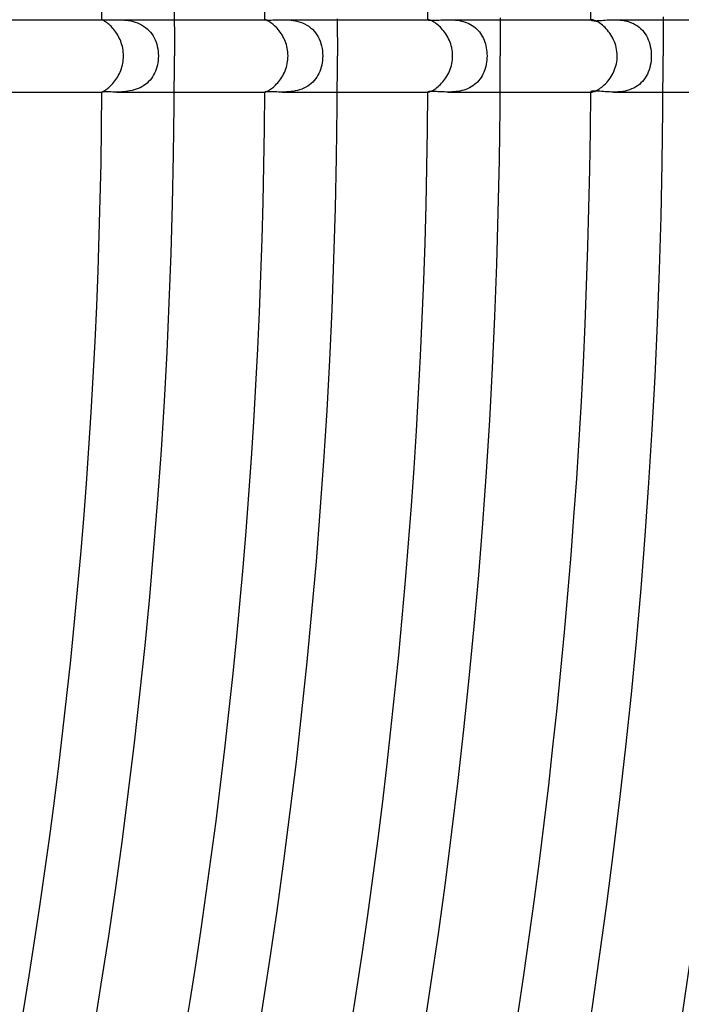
# Model space of a CAD drawing. Header units: millimetres. Extents: x -535 to 535, y -535 to 535.
# Tile 70 of 106: x 318 to 355, y -52 to 2. Entities that reach past the tile are written whole.
import ezdxf

# ---------------------------------------------------------------- set-up
doc = ezdxf.new("R2010")
doc.units = ezdxf.units.MM
doc.layers.add('HIDDEN', color=7, linetype='Continuous')
doc.layers.add('THICK', color=7, linetype='Continuous')

msp = doc.modelspace()

# ---------------------------------------------------------------- linework, layer by layer
at = {"layer": 'HIDDEN'}
for p, q in [((322.994, 1.999), (322.994, 1.999)), ((322.994, 1.999), (322.995, 1.999)), ((322.995, 1.999), (322.996, 2)), ((322.996, 2), (322.997, 2)), ((322.997, 2), (322.999, 2)), ((322.999, 2), (323.001, 2)), ((323.001, 2), (323.017, 1.999)), ((323.017, 1.999), (323.043, 1.998)), ((323.043, 1.998), (323.079, 1.996)), ((323.079, 1.996), (323.125, 1.994)), ((323.125, 1.994), (323.18, 1.993)), ((323.18, 1.993), (323.244, 1.993)), ((323.244, 1.993), (323.318, 1.993)), ((323.318, 1.993), (323.4, 1.994)), ((323.4, 1.994), (323.489, 1.996)), ((323.489, 1.996), (323.584, 1.998)), ((323.584, 1.998), (323.685, 2)), ((323.685, 2), (323.79, 2)), ((323.789, 2), (326.994, 2)), ((323.79, 2), (323.896, 1.999)), ((323.896, 1.999), (324.004, 1.996)), ((324.004, 1.996), (324.116, 1.991)), ((324.116, 1.991), (324.232, 1.982)), ((324.232, 1.982), (324.35, 1.97)), ((324.35, 1.97), (324.47, 1.952)), ((324.47, 1.952), (324.592, 1.929)), ((324.592, 1.929), (324.714, 1.9)), ((324.714, 1.9), (324.835, 1.865)), ((324.835, 1.865), (324.955, 1.822)), ((324.955, 1.822), (325.073, 1.771)), ((325.073, 1.771), (325.186, 1.713)), ((325.186, 1.713), (325.294, 1.648)), ((325.294, 1.648), (325.397, 1.576)), ((331.994, 2), (331.994, 2)), ((331.994, 2), (331.994, 2)), ((331.994, 2), (331.994, 2)), ((331.994, 2), (331.994, 2)), ((331.994, 2), (331.994, 2)), ((331.994, 2), (331.994, 2)), ((331.994, 2), (331.999, 1.998)), ((331.999, 1.998), (332.015, 1.995)), ((332.015, 1.995), (332.043, 1.991)), ((332.043, 1.991), (332.081, 1.987)), ((332.081, 1.987), (332.13, 1.984)), ((332.13, 1.984), (332.189, 1.982)), ((332.189, 1.982), (332.26, 1.982)), ((332.26, 1.982), (332.34, 1.983)), ((332.34, 1.983), (332.429, 1.985)), ((332.429, 1.985), (332.524, 1.989)), ((332.524, 1.989), (332.627, 1.993)), ((332.627, 1.993), (332.734, 1.996)), ((332.734, 1.996), (332.847, 1.999)), ((332.847, 1.999), (332.965, 2)), ((332.965, 2), (333.078, 1.999)), ((332.965, 2), (335.994, 2)), ((333.078, 1.999), (333.195, 1.995)), ((333.195, 1.995), (333.316, 1.987)), ((333.316, 1.987), (333.44, 1.975)), ((333.44, 1.975), (333.565, 1.958)), ((333.565, 1.958), (333.692, 1.934)), ((333.692, 1.934), (333.819, 1.904)), ((333.819, 1.904), (333.945, 1.866)), ((333.945, 1.866), (334.069, 1.82)), ((334.069, 1.82), (334.189, 1.767)), ((334.189, 1.767), (334.304, 1.705)), ((334.304, 1.705), (334.415, 1.634)), ((334.415, 1.634), (334.52, 1.555)), ((340.995, 1.998), (340.994, 1.997)), ((340.994, 1.997), (340.998, 1.993)), ((340.996, 1.998), (340.995, 1.998)), ((340.997, 1.999), (340.996, 1.998)), ((341, 2), (340.997, 1.999)), ((340.998, 1.993), (341.008, 1.988)), ((341.003, 2), (341, 2)), ((341.007, 2), (341.003, 2)), ((341.008, 1.988), (341.026, 1.983)), ((341.026, 1.983), (341.052, 1.978)), ((341.052, 1.978), (341.086, 1.973)), ((341.086, 1.973), (341.127, 1.97)), ((341.127, 1.97), (341.178, 1.967)), ((341.178, 1.967), (341.237, 1.966)), ((341.237, 1.966), (341.304, 1.967)), ((341.304, 1.967), (341.378, 1.969)), ((341.378, 1.969), (341.456, 1.973)), ((341.456, 1.973), (341.54, 1.977)), ((341.54, 1.977), (341.629, 1.982)), ((341.629, 1.982), (341.721, 1.987)), ((341.721, 1.987), (341.816, 1.992)), ((341.816, 1.992), (341.915, 1.996)), ((341.915, 1.996), (342.018, 1.999)), ((342.018, 1.999), (342.122, 2)), ((342.122, 2), (342.223, 1.999)), ((342.123, 2), (344.994, 2)), ((342.223, 1.999), (342.325, 1.995)), ((342.325, 1.995), (342.429, 1.989)), ((342.429, 1.989), (342.534, 1.979)), ((342.534, 1.979), (342.64, 1.965)), ((342.64, 1.965), (342.746, 1.947)), ((342.746, 1.947), (342.852, 1.924)), ((342.852, 1.924), (342.958, 1.897)), ((342.958, 1.897), (343.061, 1.864)), ((343.061, 1.864), (343.163, 1.825)), ((343.163, 1.825), (343.261, 1.782)), ((343.261, 1.782), (343.358, 1.732)), ((343.358, 1.732), (343.45, 1.676)), ((343.45, 1.676), (343.538, 1.616)), ((349.995, 1.992), (349.994, 1.989)), ((349.994, 1.989), (349.998, 1.982)), ((349.998, 1.994), (349.995, 1.992)), ((350.003, 1.997), (349.998, 1.994)), ((349.998, 1.982), (350.01, 1.974)), ((350.01, 1.999), (350.003, 1.997)), ((350.019, 2), (350.01, 1.999)), ((350.01, 1.974), (350.029, 1.967)), ((350.03, 2), (350.019, 2)), ((350.029, 1.967), (350.057, 1.96)), ((350.057, 1.96), (350.093, 1.954)), ((350.093, 1.954), (350.139, 1.949)), ((350.139, 1.949), (350.194, 1.946)), ((350.194, 1.946), (350.258, 1.946)), ((350.258, 1.946), (350.33, 1.947)), ((350.33, 1.947), (350.41, 1.951)), ((350.41, 1.951), (350.497, 1.957)), ((350.497, 1.957), (350.592, 1.964)), ((350.592, 1.964), (350.693, 1.971)), ((350.693, 1.971), (350.8, 1.98)), ((350.8, 1.98), (350.911, 1.987)), ((350.911, 1.987), (351.027, 1.994)), ((351.027, 1.994), (351.146, 1.998)), ((351.146, 1.998), (351.268, 2)), ((351.268, 2), (351.388, 1.998)), ((351.268, 2), (353.994, 2)), ((351.388, 1.998), (351.509, 1.992)), ((351.509, 1.992), (351.632, 1.982)), ((351.632, 1.982), (351.757, 1.966)), ((351.757, 1.966), (351.881, 1.943)), ((351.881, 1.943), (352.005, 1.914)), ((352.005, 1.914), (352.126, 1.878)), ((352.126, 1.878), (352.246, 1.834)), ((352.246, 1.834), (352.361, 1.782)), ((352.361, 1.782), (352.471, 1.723)), ((352.471, 1.723), (352.576, 1.657)), ((352.576, 1.657), (352.675, 1.583)), ((325.397, 1.576), (325.495, 1.495)), ((325.495, 1.495), (325.586, 1.408)), ((325.586, 1.408), (325.67, 1.314)), ((325.67, 1.314), (325.747, 1.215)), ((325.747, 1.215), (325.816, 1.11)), ((325.816, 1.11), (325.879, 0.999)), ((334.52, 1.555), (334.619, 1.469)), ((334.619, 1.469), (334.71, 1.375)), ((334.71, 1.375), (334.793, 1.274)), ((334.793, 1.274), (334.869, 1.166)), ((334.869, 1.166), (334.936, 1.052)), ((343.538, 1.616), (343.622, 1.55)), ((343.622, 1.55), (343.701, 1.479)), ((343.701, 1.479), (343.775, 1.403)), ((343.775, 1.403), (343.844, 1.322)), ((343.844, 1.322), (343.907, 1.237)), ((343.907, 1.237), (343.966, 1.149)), ((343.966, 1.149), (344.018, 1.057)), ((352.675, 1.583), (352.768, 1.501)), ((352.768, 1.501), (352.854, 1.413)), ((352.854, 1.413), (352.933, 1.319)), ((352.933, 1.319), (353.005, 1.219)), ((353.005, 1.219), (353.07, 1.113)), ((353.07, 1.113), (353.128, 1.002)), ((325.879, 0.999), (325.933, 0.885)), ((325.933, 0.885), (325.981, 0.766)), ((325.981, 0.766), (326.02, 0.644)), ((326.02, 0.644), (326.053, 0.519)), ((334.936, 1.052), (334.996, 0.934)), ((334.996, 0.934), (335.048, 0.81)), ((335.048, 0.81), (335.091, 0.682)), ((335.091, 0.682), (335.127, 0.55)), ((335.127, 0.55), (335.155, 0.416)), ((344.018, 1.057), (344.066, 0.961)), ((344.066, 0.961), (344.109, 0.862)), ((344.109, 0.862), (344.146, 0.761)), ((344.146, 0.761), (344.179, 0.657)), ((344.179, 0.657), (344.206, 0.551)), ((344.206, 0.551), (344.228, 0.444)), ((353.128, 1.002), (353.178, 0.887)), ((353.178, 0.887), (353.222, 0.769)), ((353.222, 0.769), (353.259, 0.646)), ((353.259, 0.646), (353.289, 0.521)), ((326.053, 0.519), (326.078, 0.391)), ((326.078, 0.391), (326.097, 0.262)), ((326.097, 0.262), (326.107, 0.131)), ((326.107, 0.131), (326.111, 0)), ((326.111, 0), (326.108, -0.126)), ((335.155, 0.416), (335.175, 0.279)), ((335.175, 0.279), (335.186, 0.14)), ((335.186, 0.14), (335.19, 0)), ((335.19, 0), (335.187, -0.132)), ((344.228, 0.444), (344.245, 0.334)), ((344.245, 0.334), (344.258, 0.224)), ((344.258, 0.224), (344.265, 0.112)), ((344.265, 0.112), (344.268, 0)), ((344.268, 0), (344.265, -0.118)), ((353.289, 0.521), (353.313, 0.393)), ((353.313, 0.393), (353.329, 0.263)), ((353.329, 0.263), (353.339, 0.132)), ((353.339, 0.132), (353.342, 0)), ((353.342, 0), (353.339, -0.134)), ((326.058, -0.499), (326.028, -0.618)), ((326.081, -0.377), (326.058, -0.499)), ((326.098, -0.252), (326.081, -0.377)), ((326.108, -0.126), (326.098, -0.252)), ((335.136, -0.512), (335.106, -0.632)), ((335.159, -0.388), (335.136, -0.512)), ((335.177, -0.261), (335.159, -0.388)), ((335.187, -0.132), (335.177, -0.261)), ((344.224, -0.466), (344.199, -0.58)), ((344.243, -0.351), (344.224, -0.466)), ((344.257, -0.235), (344.243, -0.351)), ((344.265, -0.118), (344.257, -0.235)), ((353.287, -0.532), (353.256, -0.658)), ((353.311, -0.401), (353.287, -0.532)), ((353.329, -0.268), (353.311, -0.401)), ((353.339, -0.134), (353.329, -0.268)), ((325.849, -1.054), (325.789, -1.153)), ((325.902, -0.952), (325.849, -1.054)), ((325.95, -0.845), (325.902, -0.952)), ((325.992, -0.733), (325.95, -0.845)), ((326.028, -0.618), (325.992, -0.733)), ((334.925, -1.072), (334.864, -1.173)), ((334.98, -0.968), (334.925, -1.072)), ((335.028, -0.86), (334.98, -0.968)), ((335.07, -0.748), (335.028, -0.86)), ((335.106, -0.632), (335.07, -0.748)), ((344.045, -1.005), (343.993, -1.102)), ((344.092, -0.904), (344.045, -1.005)), ((344.133, -0.8), (344.092, -0.904)), ((344.168, -0.692), (344.133, -0.8)), ((344.199, -0.58), (344.168, -0.692)), ((353.124, -1.01), (353.068, -1.117)), ((353.175, -0.897), (353.124, -1.01)), ((353.219, -0.78), (353.175, -0.897)), ((353.256, -0.658), (353.219, -0.78)), ((325.4, -1.574), (325.305, -1.641)), ((325.49, -1.5), (325.4, -1.574)), ((325.574, -1.42), (325.49, -1.5)), ((325.652, -1.336), (325.574, -1.42)), ((325.723, -1.247), (325.652, -1.336)), ((325.789, -1.153), (325.723, -1.247)), ((334.459, -1.603), (334.36, -1.671)), ((334.553, -1.528), (334.459, -1.603)), ((334.64, -1.448), (334.553, -1.528)), ((334.722, -1.361), (334.64, -1.448)), ((334.796, -1.269), (334.722, -1.361)), ((334.864, -1.173), (334.796, -1.269)), ((343.573, -1.589), (343.485, -1.654)), ((343.656, -1.52), (343.573, -1.589)), ((343.734, -1.445), (343.656, -1.52)), ((343.807, -1.366), (343.734, -1.445)), ((343.874, -1.283), (343.807, -1.366)), ((343.936, -1.194), (343.874, -1.283)), ((343.993, -1.102), (343.936, -1.194)), ((352.682, -1.577), (352.584, -1.651)), ((352.773, -1.496), (352.682, -1.577)), ((352.857, -1.41), (352.773, -1.496)), ((352.934, -1.317), (352.857, -1.41)), ((353.004, -1.22), (352.934, -1.317)), ((353.068, -1.117), (353.004, -1.22)), ((322.995, -1.999), (322.994, -1.999)), ((322.994, -1.999), (322.994, -1.999)), ((322.996, -2), (322.995, -1.999)), ((322.997, -2), (322.996, -2)), ((322.999, -2), (322.997, -2)), ((323.001, -2), (322.999, -2)), ((323.018, -1.999), (323.001, -2)), ((323.045, -1.998), (323.018, -1.999)), ((323.082, -1.996), (323.045, -1.998)), ((323.128, -1.994), (323.082, -1.996)), ((323.184, -1.993), (323.128, -1.994)), ((323.249, -1.993), (323.184, -1.993)), ((323.324, -1.993), (323.249, -1.993)), ((323.406, -1.994), (323.324, -1.993)), ((323.494, -1.996), (323.406, -1.994)), ((323.588, -1.998), (323.494, -1.996)), ((323.687, -1.999), (323.588, -1.998)), ((323.79, -2), (323.687, -1.999)), ((323.889, -1.999), (323.79, -2)), ((323.79, -2), (326.994, -2)), ((323.992, -1.997), (323.889, -1.999)), ((324.097, -1.992), (323.992, -1.997)), ((324.206, -1.985), (324.097, -1.992)), ((324.317, -1.974), (324.206, -1.985)), ((324.43, -1.959), (324.317, -1.974)), ((324.544, -1.939), (324.43, -1.959)), ((324.658, -1.914), (324.544, -1.939)), ((324.771, -1.884), (324.658, -1.914)), ((324.884, -1.848), (324.771, -1.884)), ((324.995, -1.806), (324.884, -1.848)), ((325.102, -1.757), (324.995, -1.806)), ((325.206, -1.702), (325.102, -1.757)), ((325.305, -1.641), (325.206, -1.702)), ((331.998, -1.999), (331.994, -2)), ((331.994, -2), (331.994, -2)), ((331.994, -2), (331.994, -2)), ((331.994, -2), (331.994, -2)), ((331.994, -2), (331.994, -2)), ((331.994, -2), (331.994, -2)), ((331.994, -2), (331.994, -2)), ((332.009, -1.996), (331.998, -1.999)), ((332.028, -1.993), (332.009, -1.996)), ((332.055, -1.99), (332.028, -1.993)), ((332.09, -1.987), (332.055, -1.99)), ((332.134, -1.984), (332.09, -1.987)), ((332.186, -1.982), (332.134, -1.984)), ((332.246, -1.982), (332.186, -1.982)), ((332.314, -1.982), (332.246, -1.982)), ((332.389, -1.984), (332.314, -1.982)), ((332.471, -1.987), (332.389, -1.984)), ((332.559, -1.99), (332.471, -1.987)), ((332.653, -1.993), (332.559, -1.99)), ((332.752, -1.997), (332.653, -1.993)), ((332.857, -1.999), (332.752, -1.997)), ((332.965, -2), (332.857, -1.999)), ((333.077, -1.999), (332.965, -2)), ((332.965, -2), (335.994, -2)), ((333.192, -1.995), (333.077, -1.999)), ((333.31, -1.988), (333.192, -1.995)), ((333.43, -1.976), (333.31, -1.988)), ((333.551, -1.96), (333.43, -1.976)), ((333.673, -1.938), (333.551, -1.96)), ((333.794, -1.91), (333.673, -1.938)), ((333.913, -1.876), (333.794, -1.91)), ((334.03, -1.835), (333.913, -1.876)), ((334.144, -1.788), (334.03, -1.835)), ((334.255, -1.732), (334.144, -1.788)), ((334.36, -1.671), (334.255, -1.732)), ((340.998, -1.992), (340.994, -1.997)), ((340.994, -1.997), (340.995, -1.998)), ((340.995, -1.998), (340.996, -1.998)), ((340.996, -1.998), (340.997, -1.999)), ((340.997, -1.999), (341, -2)), ((341.01, -1.987), (340.998, -1.992)), ((341, -2), (341.003, -2)), ((341.003, -2), (341.007, -2)), ((341.031, -1.982), (341.01, -1.987)), ((341.06, -1.977), (341.031, -1.982)), ((341.096, -1.972), (341.06, -1.977)), ((341.141, -1.969), (341.096, -1.972)), ((341.193, -1.967), (341.141, -1.969)), ((341.253, -1.966), (341.193, -1.967)), ((341.32, -1.967), (341.253, -1.966)), ((341.393, -1.97), (341.32, -1.967)), ((341.471, -1.973), (341.393, -1.97)), ((341.553, -1.978), (341.471, -1.973)), ((341.64, -1.983), (341.553, -1.978)), ((341.73, -1.988), (341.64, -1.983)), ((341.823, -1.992), (341.73, -1.988)), ((341.92, -1.996), (341.823, -1.992)), ((342.019, -1.999), (341.92, -1.996)), ((342.122, -2), (342.019, -1.999)), ((342.225, -1.999), (342.122, -2)), ((342.123, -2), (344.994, -2)), ((342.331, -1.995), (342.225, -1.999)), ((342.438, -1.988), (342.331, -1.995)), ((342.547, -1.977), (342.438, -1.988)), ((342.657, -1.963), (342.547, -1.977)), ((342.767, -1.943), (342.657, -1.963)), ((342.876, -1.919), (342.767, -1.943)), ((342.985, -1.889), (342.876, -1.919)), ((343.091, -1.853), (342.985, -1.889)), ((343.195, -1.812), (343.091, -1.853)), ((343.295, -1.765), (343.195, -1.812)), ((343.391, -1.712), (343.295, -1.765)), ((343.485, -1.654), (343.391, -1.712)), ((349.998, -1.981), (349.994, -1.988)), ((349.994, -1.988), (349.995, -1.992)), ((349.995, -1.992), (349.998, -1.994)), ((350.01, -1.974), (349.998, -1.981)), ((349.998, -1.994), (350.003, -1.997)), ((350.003, -1.997), (350.01, -1.999)), ((350.031, -1.966), (350.01, -1.974)), ((350.01, -1.999), (350.019, -2)), ((350.019, -2), (350.03, -2)), ((350.06, -1.959), (350.031, -1.966)), ((350.098, -1.953), (350.06, -1.959)), ((350.145, -1.949), (350.098, -1.953)), ((350.201, -1.946), (350.145, -1.949)), ((350.265, -1.946), (350.201, -1.946)), ((350.337, -1.948), (350.265, -1.946)), ((350.417, -1.952), (350.337, -1.948)), ((350.503, -1.957), (350.417, -1.952)), ((350.597, -1.964), (350.503, -1.957)), ((350.696, -1.972), (350.597, -1.964)), ((350.801, -1.98), (350.696, -1.972)), ((350.911, -1.987), (350.801, -1.98)), ((351.026, -1.994), (350.911, -1.987)), ((351.145, -1.998), (351.026, -1.994)), ((351.268, -2), (351.145, -1.998)), ((351.39, -1.998), (351.268, -2)), ((351.268, -2), (353.995, -2)), ((351.514, -1.992), (351.39, -1.998)), ((351.64, -1.981), (351.514, -1.992)), ((351.767, -1.964), (351.64, -1.981)), ((351.892, -1.941), (351.767, -1.964)), ((352.017, -1.911), (351.892, -1.941)), ((352.139, -1.874), (352.017, -1.911)), ((352.258, -1.829), (352.139, -1.874)), ((352.372, -1.777), (352.258, -1.829)), ((352.481, -1.718), (352.372, -1.777)), ((352.584, -1.651), (352.481, -1.718))]:
    msp.add_line(p, q, dxfattribs=at)
at = {"layer": 'THICK'}
for p, q in [((326.976, 3.966), (327, 0)), ((317.994, 2), (322.994, 2)), ((322.997, 1.996), (322.994, 1.999)), ((323.004, 1.992), (322.997, 1.996)), ((323.018, 1.985), (323.004, 1.992)), ((323.036, 1.976), (323.018, 1.985)), ((323.058, 1.965), (323.036, 1.976)), ((323.086, 1.95), (323.058, 1.965)), ((323.118, 1.932), (323.086, 1.95)), ((323.154, 1.909), (323.118, 1.932)), ((323.195, 1.883), (323.154, 1.909)), ((323.238, 1.853), (323.195, 1.883)), ((323.285, 1.819), (323.238, 1.853)), ((323.335, 1.78), (323.285, 1.819)), ((323.386, 1.736), (323.335, 1.78)), ((323.44, 1.687), (323.386, 1.736)), ((323.495, 1.635), (323.44, 1.687)), ((323.549, 1.578), (323.495, 1.635)), ((326.994, 2), (331.994, 2)), ((332, 1.999), (331.994, 2)), ((332.011, 1.997), (332, 1.999)), ((332.027, 1.992), (332.011, 1.997)), ((332.049, 1.984), (332.027, 1.992)), ((332.075, 1.974), (332.049, 1.984)), ((332.107, 1.96), (332.075, 1.974)), ((332.143, 1.943), (332.107, 1.96)), ((332.184, 1.921), (332.143, 1.943)), ((332.229, 1.896), (332.184, 1.921)), ((332.277, 1.865), (332.229, 1.896)), ((332.328, 1.831), (332.277, 1.865)), ((332.382, 1.791), (332.328, 1.831)), ((332.438, 1.747), (332.382, 1.791)), ((332.495, 1.698), (332.438, 1.747)), ((332.554, 1.644), (332.495, 1.698)), ((332.612, 1.586), (332.554, 1.644)), ((335.994, 2.05), (336, 0)), ((335.994, 2), (341.006, 2)), ((341.021, 1.999), (341.007, 2)), ((341.042, 1.996), (341.021, 1.999)), ((341.068, 1.989), (341.042, 1.996)), ((341.099, 1.98), (341.068, 1.989)), ((341.135, 1.967), (341.099, 1.98)), ((341.176, 1.95), (341.135, 1.967)), ((341.222, 1.929), (341.176, 1.95)), ((341.272, 1.903), (341.222, 1.929)), ((341.325, 1.872), (341.272, 1.903)), ((341.381, 1.837), (341.325, 1.872)), ((341.44, 1.796), (341.381, 1.837)), ((341.502, 1.75), (341.44, 1.796)), ((341.564, 1.698), (341.502, 1.75)), ((341.628, 1.642), (341.564, 1.698)), ((341.691, 1.581), (341.628, 1.642)), ((344.994, 2.105), (345, 0)), ((344.994, 2), (350.03, 2)), ((350.055, 1.999), (350.03, 2)), ((350.085, 1.994), (350.055, 1.999)), ((350.122, 1.986), (350.085, 1.994)), ((350.164, 1.974), (350.122, 1.986)), ((350.211, 1.957), (350.164, 1.974)), ((350.263, 1.935), (350.211, 1.957)), ((350.32, 1.908), (350.263, 1.935)), ((350.38, 1.876), (350.32, 1.908)), ((350.444, 1.838), (350.38, 1.876)), ((350.51, 1.794), (350.444, 1.838)), ((350.578, 1.744), (350.51, 1.794)), ((350.647, 1.689), (350.578, 1.744)), ((350.716, 1.629), (350.647, 1.689)), ((353.993, 2.159), (354, 0)), ((353.994, 2), (359.063, 2)), ((323.604, 1.517), (323.549, 1.578)), ((323.659, 1.451), (323.604, 1.517)), ((323.713, 1.382), (323.659, 1.451)), ((323.766, 1.308), (323.713, 1.382)), ((323.817, 1.232), (323.766, 1.308)), ((323.865, 1.152), (323.817, 1.232)), ((323.911, 1.07), (323.865, 1.152)), ((332.671, 1.524), (332.612, 1.586)), ((332.728, 1.458), (332.671, 1.524)), ((332.785, 1.388), (332.728, 1.458)), ((332.84, 1.314), (332.785, 1.388)), ((332.893, 1.236), (332.84, 1.314)), ((332.944, 1.156), (332.893, 1.236)), ((332.992, 1.073), (332.944, 1.156)), ((341.754, 1.516), (341.691, 1.581)), ((341.816, 1.446), (341.754, 1.516)), ((341.877, 1.372), (341.816, 1.446)), ((341.936, 1.293), (341.877, 1.372)), ((341.992, 1.211), (341.936, 1.293)), ((342.046, 1.126), (341.992, 1.211)), ((342.096, 1.038), (342.046, 1.126)), ((350.785, 1.564), (350.716, 1.629)), ((350.853, 1.493), (350.785, 1.564)), ((350.92, 1.418), (350.853, 1.493)), ((350.985, 1.338), (350.92, 1.418)), ((351.047, 1.254), (350.985, 1.338)), ((351.106, 1.167), (351.047, 1.254)), ((351.162, 1.076), (351.106, 1.167)), ((323.954, 0.985), (323.911, 1.07)), ((323.995, 0.897), (323.954, 0.985)), ((324.032, 0.807), (323.995, 0.897)), ((324.065, 0.714), (324.032, 0.807)), ((324.095, 0.619), (324.065, 0.714)), ((324.121, 0.521), (324.095, 0.619)), ((333.037, 0.987), (332.992, 1.073)), ((333.079, 0.899), (333.037, 0.987)), ((333.117, 0.809), (333.079, 0.899)), ((333.152, 0.716), (333.117, 0.809)), ((333.182, 0.62), (333.152, 0.716)), ((333.209, 0.522), (333.182, 0.62)), ((342.143, 0.947), (342.096, 1.038)), ((342.186, 0.853), (342.143, 0.947)), ((342.225, 0.756), (342.186, 0.853)), ((342.261, 0.657), (342.225, 0.756)), ((342.291, 0.554), (342.261, 0.657)), ((342.317, 0.449), (342.291, 0.554)), ((351.214, 0.982), (351.162, 1.076)), ((351.261, 0.885), (351.214, 0.982)), ((351.305, 0.785), (351.261, 0.885)), ((351.343, 0.683), (351.305, 0.785)), ((351.377, 0.577), (351.343, 0.683)), ((351.406, 0.467), (351.377, 0.577)), ((324.143, 0.421), (324.121, 0.521)), ((324.161, 0.319), (324.143, 0.421)), ((324.174, 0.214), (324.161, 0.319)), ((324.182, 0.108), (324.174, 0.214)), ((324.184, 0), (324.182, 0.108)), ((324.182, -0.103), (324.184, 0)), ((333.232, 0.422), (333.209, 0.522)), ((333.25, 0.319), (333.232, 0.422)), ((333.263, 0.215), (333.25, 0.319)), ((333.271, 0.108), (333.263, 0.215)), ((333.274, 0), (333.271, 0.108)), ((333.271, -0.106), (333.274, 0)), ((342.338, 0.34), (342.317, 0.449)), ((342.353, 0.229), (342.338, 0.34)), ((342.363, 0.116), (342.353, 0.229)), ((342.366, 0), (342.363, 0.116)), ((342.363, -0.108), (342.366, 0)), ((351.429, 0.355), (351.406, 0.467)), ((351.446, 0.239), (351.429, 0.355)), ((351.457, 0.121), (351.446, 0.239)), ((351.461, 0), (351.457, 0.121)), ((351.457, -0.111), (351.461, 0)), ((324.099, -0.608), (324.124, -0.509)), ((324.124, -0.509), (324.146, -0.409)), ((324.146, -0.409), (324.163, -0.308)), ((324.163, -0.308), (324.175, -0.206)), ((324.175, -0.206), (324.182, -0.103)), ((333.181, -0.624), (333.209, -0.523)), ((333.209, -0.523), (333.232, -0.42)), ((333.232, -0.42), (333.25, -0.316)), ((333.25, -0.316), (333.263, -0.212)), ((333.263, -0.212), (333.271, -0.106)), ((342.267, -0.637), (342.297, -0.534)), ((342.297, -0.534), (342.321, -0.429)), ((342.321, -0.429), (342.341, -0.323)), ((342.341, -0.323), (342.355, -0.216)), ((342.355, -0.216), (342.363, -0.108)), ((351.386, -0.546), (351.413, -0.439)), ((351.413, -0.439), (351.433, -0.33)), ((351.433, -0.33), (351.448, -0.221)), ((351.448, -0.221), (351.457, -0.111)), ((323.864, -1.154), (323.911, -1.069)), ((323.911, -1.069), (323.956, -0.982)), ((323.956, -0.982), (323.997, -0.892)), ((323.997, -0.892), (324.035, -0.8)), ((324.035, -0.8), (324.069, -0.705)), ((324.069, -0.705), (324.099, -0.608)), ((332.979, -1.096), (333.027, -1.007)), ((333.027, -1.007), (333.071, -0.915)), ((333.071, -0.915), (333.112, -0.821)), ((333.112, -0.821), (333.149, -0.724)), ((333.149, -0.724), (333.181, -0.624)), ((342.051, -1.117), (342.102, -1.027)), ((342.102, -1.027), (342.15, -0.933)), ((342.15, -0.933), (342.193, -0.837)), ((342.193, -0.837), (342.232, -0.738)), ((342.232, -0.738), (342.267, -0.637)), ((351.124, -1.138), (351.179, -1.047)), ((351.179, -1.047), (351.229, -0.952)), ((351.229, -0.952), (351.275, -0.855)), ((351.275, -0.855), (351.317, -0.754)), ((351.317, -0.754), (351.354, -0.651)), ((351.354, -0.651), (351.386, -0.546)), ((323.488, -1.641), (323.543, -1.584)), ((323.543, -1.584), (323.599, -1.523)), ((323.599, -1.523), (323.655, -1.457)), ((323.655, -1.457), (323.709, -1.387)), ((323.709, -1.387), (323.763, -1.313)), ((323.763, -1.313), (323.815, -1.235)), ((323.815, -1.235), (323.864, -1.154)), ((332.527, -1.67), (332.586, -1.613)), ((332.586, -1.613), (332.645, -1.552)), ((332.645, -1.552), (332.704, -1.486)), ((332.704, -1.486), (332.763, -1.416)), ((332.763, -1.416), (332.82, -1.342)), ((332.82, -1.342), (332.875, -1.263)), ((332.875, -1.263), (332.929, -1.181)), ((332.929, -1.181), (332.979, -1.096)), ((341.627, -1.643), (341.691, -1.581)), ((341.691, -1.581), (341.755, -1.514)), ((341.755, -1.514), (341.818, -1.443)), ((341.818, -1.443), (341.88, -1.367)), ((341.88, -1.367), (341.94, -1.288)), ((341.94, -1.288), (341.997, -1.204)), ((341.997, -1.204), (342.051, -1.117)), ((350.676, -1.664), (350.744, -1.603)), ((350.744, -1.603), (350.812, -1.537)), ((350.812, -1.537), (350.878, -1.466)), ((350.878, -1.466), (350.943, -1.39)), ((350.943, -1.39), (351.006, -1.31)), ((351.006, -1.31), (351.067, -1.226)), ((351.067, -1.226), (351.124, -1.138)), ((317.994, -2), (322.994, -2)), ((322.994, -1.999), (322.996, -1.996)), ((322.996, -1.996), (323.004, -1.992)), ((323.004, -1.992), (323.017, -1.985)), ((323.017, -1.985), (323.034, -1.977)), ((323.034, -1.977), (323.056, -1.966)), ((323.056, -1.966), (323.083, -1.951)), ((323.083, -1.951), (323.115, -1.934)), ((323.115, -1.934), (323.15, -1.912)), ((323.15, -1.912), (323.19, -1.887)), ((323.19, -1.887), (323.233, -1.857)), ((323.233, -1.857), (323.279, -1.823)), ((323.279, -1.823), (323.328, -1.785)), ((323.328, -1.785), (323.379, -1.742)), ((323.379, -1.742), (323.433, -1.694)), ((323.433, -1.694), (323.488, -1.641)), ((326.994, -2), (331.995, -2)), ((331.994, -2), (331.999, -1.999)), ((331.999, -1.999), (332.009, -1.997)), ((332.009, -1.997), (332.024, -1.993)), ((332.024, -1.993), (332.043, -1.986)), ((332.043, -1.986), (332.068, -1.977)), ((332.068, -1.977), (332.097, -1.965)), ((332.097, -1.965), (332.131, -1.949)), ((332.131, -1.949), (332.169, -1.93)), ((332.169, -1.93), (332.211, -1.906)), ((332.211, -1.906), (332.257, -1.878)), ((332.257, -1.878), (332.306, -1.846)), ((332.306, -1.846), (332.358, -1.809)), ((332.358, -1.809), (332.413, -1.767)), ((332.413, -1.767), (332.469, -1.721)), ((332.469, -1.721), (332.527, -1.67)), ((335.994, -2), (341.006, -2)), ((341.007, -2), (341.021, -1.999)), ((341.021, -1.999), (341.041, -1.996)), ((341.041, -1.996), (341.067, -1.99)), ((341.067, -1.99), (341.097, -1.98)), ((341.097, -1.98), (341.133, -1.968)), ((341.133, -1.968), (341.174, -1.951)), ((341.174, -1.951), (341.219, -1.93)), ((341.219, -1.93), (341.269, -1.904)), ((341.269, -1.904), (341.322, -1.874)), ((341.322, -1.874), (341.379, -1.838)), ((341.379, -1.838), (341.438, -1.797)), ((341.438, -1.797), (341.5, -1.751)), ((341.5, -1.751), (341.563, -1.699)), ((341.563, -1.699), (341.627, -1.643)), ((344.994, -2), (350.03, -2)), ((350.03, -2), (350.053, -1.999)), ((350.053, -1.999), (350.081, -1.995)), ((350.081, -1.995), (350.115, -1.988)), ((350.115, -1.988), (350.153, -1.977)), ((350.153, -1.977), (350.197, -1.962)), ((350.197, -1.962), (350.245, -1.943)), ((350.245, -1.943), (350.298, -1.919)), ((350.298, -1.919), (350.355, -1.89)), ((350.355, -1.89), (350.415, -1.856)), ((350.415, -1.856), (350.477, -1.816)), ((350.477, -1.816), (350.542, -1.771)), ((350.542, -1.771), (350.609, -1.72)), ((350.609, -1.72), (350.676, -1.664)), ((353.995, -2), (359.063, -2))]:
    msp.add_line(p, q, dxfattribs=at)
for radius, start, end in [(490, 0.23354, 44.76645), (486, 0.23577, 44.76422), (480, 0.05873, 44.94132), (458, 0.25021, 44.74978), (449, 0.2552, 44.7448), (440, 0.26041, 44.73958), (431, 0.26585, 44.73414), (422, 0.27152, 44.72847), (395, 0.29009, 44.7099), (386, 0.29685, 44.70314), (377, 0.30395, 44.69604), (368, 0.3114, 44.68859), (359, 0.31919, 44.6808), (350, 0.32739, 44.6726), (341, 0.33547, 44.66452), (332, 0.34515, 44.65484), (323, 0.35455, 44.6455), (471, 179.99998, 0), (462, 179.99998, 0), (453, 179.99998, 0), (444, 179.99998, 0), (435, 179.99998, 0), (426, 179.99998, 0), (417, 179.99998, 0), (408, 179.99998, 0), (399, 179.99998, 0), (390, 179.99998, 0), (381, 179.99998, 0), (372, 179.99998, 0), (363, 179.99998, 0), (354, 179.99998, 0), (345, 179.99998, 0), (336, 179.99998, 0), (327, 179.99998, 0), (480, 315.05868, 359.94127), (323, 315.3545, 359.64545), (332, 315.34516, 359.65485), (341, 315.33548, 359.66453), (350, 315.3274, 359.67261), (359, 315.3192, 359.68081), (368, 315.31141, 359.6886), (377, 315.30396, 359.69605), (386, 315.29686, 359.70315), (395, 315.2901, 359.70991), (404, 315.28362, 359.71633), (413, 315.27744, 359.72252), (422, 315.27153, 359.72848), (431, 315.26586, 359.73415), (440, 315.26042, 359.73959), (449, 315.2552, 359.7448), (458, 315.25022, 359.74979), (467, 315.24541, 359.7546), (476, 315.24077, 359.75924), (486, 315.23578, 359.76423), (490, 315.23355, 359.76646)]:
    msp.add_arc((0, 0), radius, start, end, dxfattribs=at)

doc.saveas('drawing.dxf')
